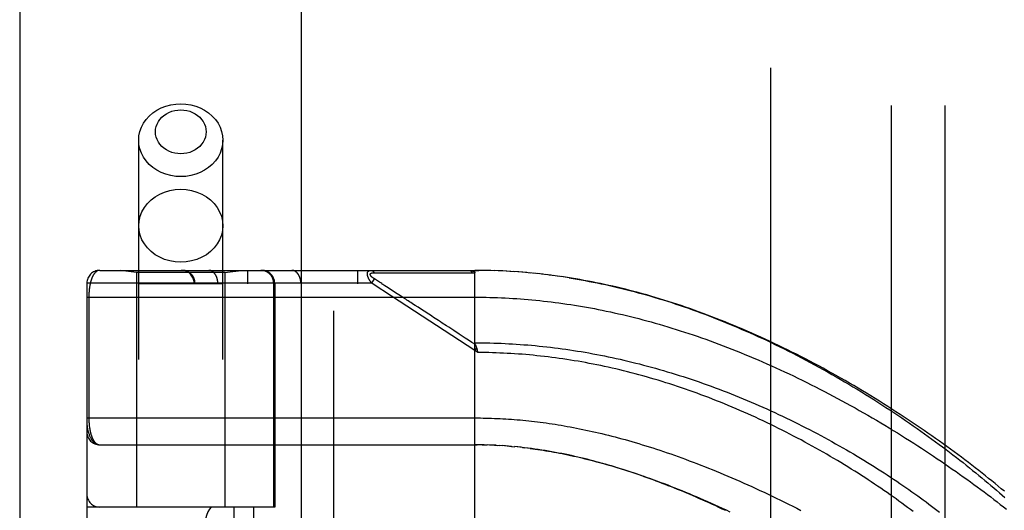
# Model space of a CAD drawing. Header units: inches. Extents: x 0 to 243, y 0 to 157.
# Tile 138 of 256: x 44.44 to 46.73, y 88.24 to 89.38. Entities that reach past the tile are written whole.
import ezdxf

# ---------------------------------------------------------------- set-up
doc = ezdxf.new("R2010")
doc.units = ezdxf.units.IN
doc.header["$LTSCALE"] = 13.357143
doc.header["$MEASUREMENT"] = 0
doc.linetypes.add('HIDDEN', pattern=[0.2, 0.1, -0.1])
doc.layers.get('0').update_dxf_attribs({"linetype": 'CONTINUOUS'})
for name, color, linetype in [('DEFAULT_2', 8, 'HIDDEN'), ('LEFTHAND_DOOR_ASSEMBLY', 7, 'CONTINUOUS'), ('SUBPANEL', 7, 'CONTINUOUS')]:
    doc.layers.add(name, color=color, linetype=linetype)

msp = doc.modelspace()

# ---------------------------------------------------------------- linework, layer by layer
at = {"color": 3, "linetype": 'Continuous'}
msp.add_line((44.4385, 117.7051), (44.4385, 41.1754), dxfattribs=at)
at = {"layer": 'DEFAULT_2', "color": 8, "linetype": 'HIDDEN'}
msp.add_line((46.1885, 42.5194), (46.1885, 111.6234), dxfattribs=at)
at = {"layer": 'LEFTHAND_DOOR_ASSEMBLY', "color": 3, "linetype": 'Continuous'}
msp.add_line((45.0942, 112.7464), (45.0942, 41.3964), dxfattribs=at)
at = {"layer": 'LEFTHAND_DOOR_ASSEMBLY', "color": 8, "linetype": 'HIDDEN'}
for p, q in [((45.1692, 112.7464), (45.1692, 41.3964)), ((44.7157, 85.9184), (44.7157, 89.1008)), ((44.9117, 85.9184), (44.9117, 89.1008)), ((44.625, 88.7977), (45.4987, 88.7977)), ((44.7107, 88.7924), (44.6732, 88.7977)), ((44.9167, 88.7924), (44.9542, 88.7977)), ((44.97, 86.0952), (44.97, 88.7977)), ((45.2265, 86.0952), (45.2265, 88.7977)), ((45.4987, 88.133), (45.4987, 88.7977)), ((45.508, 88.7977), (45.4987, 88.7977)), ((45.4987, 88.7977), (45.5078, 88.7977)), ((45.5173, 88.7976), (45.5078, 88.7977)), ((45.5266, 88.7974), (45.5169, 88.7976)), ((45.536, 88.7972), (45.526, 88.7974)), ((45.5453, 88.7969), (45.5351, 88.7972)), ((45.5546, 88.7966), (45.5442, 88.797)), ((45.564, 88.7962), (45.5533, 88.7966)), ((45.5733, 88.7957), (45.5624, 88.7962)), ((45.5827, 88.7952), (45.5715, 88.7958)), ((44.7107, 88.7924), (44.7107, 88.2464)), ((44.9167, 88.7924), (44.7107, 88.7924)), ((44.9167, 88.7924), (44.9167, 88.2464)), ((45.2585, 88.7677), (45.265, 88.7777)), ((45.2638, 88.7922), (45.2686, 88.7922)), ((45.2723, 88.773), (45.265, 88.7777)), ((45.2686, 88.7922), (45.2744, 88.7922)), ((45.2747, 88.7714), (45.2723, 88.773)), ((45.2744, 88.7922), (45.3064, 88.7921)), ((45.3064, 88.7921), (45.3116, 88.7921)), ((45.3116, 88.7921), (45.3452, 88.7921)), ((45.3452, 88.7921), (45.3504, 88.7921)), ((45.3504, 88.7921), (45.3558, 88.7921)), ((45.592, 88.7946), (45.5806, 88.7953)), ((45.6014, 88.7939), (45.5897, 88.7947)), ((45.6108, 88.7932), (45.5988, 88.7941)), ((45.6202, 88.7924), (45.608, 88.7934)), ((45.6296, 88.7915), (45.6171, 88.7926)), ((45.639, 88.7906), (45.6263, 88.7918)), ((45.6484, 88.7896), (45.6354, 88.7909)), ((45.6578, 88.7886), (45.6446, 88.79)), ((45.6672, 88.7874), (45.6538, 88.789)), ((45.6767, 88.7863), (45.663, 88.7879)), ((45.6862, 88.785), (45.6722, 88.7868)), ((45.6957, 88.7837), (45.6815, 88.7856)), ((45.7052, 88.7823), (45.6907, 88.7844)), ((45.7147, 88.7809), (45.7, 88.7831)), ((44.595, 88.7677), (44.595, 86.1252)), ((45.2585, 88.7677), (44.595, 88.7677)), ((44.9117, 88.7664), (44.7157, 88.7664)), ((44.8449, 86.1252), (44.8449, 88.7677)), ((44.8469, 86.1252), (44.8469, 88.7677)), ((44.9, 86.1252), (44.9, 88.7677)), ((45.0302, 88.2464), (45.0302, 88.7677)), ((45.0325, 88.7677), (45.0325, 88.2464)), ((45.0935, 86.1252), (45.0935, 88.7677)), ((45.2616, 88.7656), (45.2585, 88.7677)), ((45.3046, 88.7375), (45.2616, 88.7656)), ((45.2771, 88.7699), (45.2747, 88.7714)), ((45.2795, 88.7683), (45.2771, 88.7699)), ((45.2893, 88.7619), (45.2847, 88.765)), ((45.2929, 88.7596), (45.2893, 88.7619)), ((45.3181, 88.7432), (45.2929, 88.7596)), ((44.595, 88.7352), (45.4987, 88.7352)), ((44.5996, 88.7352), (44.5996, 88.4531)), ((45.4987, 88.611), (45.3046, 88.7375)), ((45.3219, 88.7407), (45.3181, 88.7432)), ((45.5029, 88.6173), (45.4987, 88.611)), ((45.504, 88.6132), (45.5043, 88.612)), ((45.5043, 88.612), (45.5046, 88.6108)), ((45.5056, 88.6064), (45.4987, 88.611)), ((45.5046, 88.6108), (45.5049, 88.6095)), ((44.625, 88.3914), (45.5045, 88.3914)), ((45.5058, 88.3914), (45.4987, 88.3914)), ((45.513, 88.3913), (45.5045, 88.3914)), ((45.5202, 88.3912), (45.5102, 88.3914)), ((45.516, 88.3913), (45.5218, 88.3912)), ((45.5202, 88.3912), (45.5275, 88.391)), ((45.5346, 88.3908), (45.5274, 88.391)), ((45.5418, 88.3905), (45.5333, 88.3908)), ((45.5489, 88.3902), (45.5391, 88.3906)), ((45.5449, 88.3904), (45.5507, 88.3901)), ((45.5489, 88.3902), (45.5565, 88.3897)), ((45.563, 88.3893), (45.5559, 88.3898)), ((45.57, 88.3889), (45.5623, 88.3894)), ((45.577, 88.3883), (45.5681, 88.389)), ((45.5842, 88.3877), (45.574, 88.3886)), ((45.5799, 88.3881), (45.5857, 88.3876)), ((45.5842, 88.3877), (45.5917, 88.387)), ((45.599, 88.3863), (45.5915, 88.3871)), ((45.6067, 88.3855), (45.5976, 88.3865)), ((45.6095, 88.3852), (45.6155, 88.3845)), ((45.0325, 88.2464), (44.595, 88.2464)), ((44.625, 86.6464), (44.625, 88.2464)), ((44.9375, 88.2464), (44.9375, 86.6464)), ((44.9834, 88.2464), (44.9834, 86.6464))]:
    msp.add_line(p, q, dxfattribs=at)
for points in [[(44.7157, 89.1008), (44.7164, 89.111), (44.7186, 89.1211), (44.7221, 89.1309), (44.727, 89.1403), (44.7331, 89.149), (44.7404, 89.1571), (44.7487, 89.1643), (44.7581, 89.1707), (44.7682, 89.176), (44.779, 89.1802), (44.7903, 89.1832), (44.8019, 89.1851), (44.8137, 89.1857)], [(44.8137, 89.1857), (44.8255, 89.1851), (44.8372, 89.1832), (44.8485, 89.1802), (44.8593, 89.176), (44.8694, 89.1707), (44.8787, 89.1643), (44.8871, 89.1571), (44.8944, 89.149), (44.9005, 89.1403), (44.9054, 89.1309), (44.9089, 89.1211), (44.911, 89.111), (44.9117, 89.1008)], [(44.8137, 89.0692), (44.8066, 89.0696), (44.7996, 89.0707), (44.7928, 89.0725), (44.7863, 89.0751), (44.7802, 89.0783), (44.7746, 89.0821), (44.7696, 89.0864), (44.7652, 89.0913), (44.7615, 89.0966), (44.7586, 89.1022), (44.7564, 89.1081), (44.7552, 89.1142), (44.7547, 89.1203), (44.7552, 89.1265), (44.7564, 89.1325), (44.7586, 89.1384), (44.7615, 89.1441), (44.7652, 89.1493), (44.7696, 89.1542), (44.7746, 89.1586), (44.7802, 89.1624), (44.7863, 89.1656), (44.7928, 89.1681), (44.7996, 89.1699), (44.8066, 89.171), (44.8137, 89.1714)], [(44.8137, 89.1714), (44.8209, 89.171), (44.8278, 89.1699), (44.8346, 89.1681), (44.8411, 89.1656), (44.8472, 89.1624), (44.8528, 89.1586), (44.8579, 89.1542), (44.8623, 89.1493), (44.866, 89.1441), (44.8689, 89.1384), (44.871, 89.1325), (44.8723, 89.1265), (44.8727, 89.1203), (44.8723, 89.1141), (44.871, 89.1081), (44.8689, 89.1022), (44.866, 89.0966), (44.8623, 89.0913), (44.8579, 89.0864), (44.8528, 89.0821), (44.8472, 89.0783), (44.8411, 89.0751), (44.8346, 89.0725), (44.8278, 89.0707), (44.8209, 89.0696), (44.8137, 89.0692)], [(44.8137, 89.0159), (44.8019, 89.0166), (44.7903, 89.0184), (44.779, 89.0215), (44.7682, 89.0257), (44.7581, 89.031), (44.7487, 89.0373), (44.7404, 89.0445), (44.7331, 89.0526), (44.727, 89.0614), (44.7221, 89.0707), (44.7186, 89.0805), (44.7164, 89.0906), (44.7157, 89.1008)], [(44.9117, 89.1008), (44.911, 89.0906), (44.9089, 89.0805), (44.9054, 89.0707), (44.9005, 89.0614), (44.8944, 89.0526), (44.8871, 89.0445), (44.8787, 89.0373), (44.8694, 89.031), (44.8593, 89.0257), (44.8485, 89.0215), (44.8372, 89.0184), (44.8255, 89.0166), (44.8137, 89.0159)], [(44.7157, 88.9016), (44.7166, 88.9126), (44.7191, 88.9235), (44.7232, 88.934), (44.7289, 88.944), (44.736, 88.9532), (44.7444, 88.9616), (44.7541, 88.9689), (44.7647, 88.9751), (44.7762, 88.98), (44.7884, 88.9835), (44.8009, 88.9857), (44.8137, 88.9864)], [(44.8137, 88.9864), (44.8265, 88.9857), (44.8391, 88.9835), (44.8512, 88.98), (44.8627, 88.9751), (44.8734, 88.9689), (44.883, 88.9616), (44.8915, 88.9532), (44.8986, 88.944), (44.9043, 88.934), (44.9084, 88.9235), (44.9109, 88.9126), (44.9117, 88.9016)], [(44.8137, 88.8167), (44.8009, 88.8174), (44.7884, 88.8196), (44.7762, 88.8232), (44.7647, 88.8281), (44.7541, 88.8342), (44.7444, 88.8415), (44.736, 88.8499), (44.7289, 88.8591), (44.7232, 88.8691), (44.7191, 88.8796), (44.7166, 88.8905), (44.7157, 88.9016)], [(44.9117, 88.9016), (44.9109, 88.8905), (44.9084, 88.8796), (44.9043, 88.8691), (44.8986, 88.8591), (44.8915, 88.8499), (44.883, 88.8415), (44.8734, 88.8342), (44.8627, 88.8281), (44.8512, 88.8232), (44.8391, 88.8196), (44.8265, 88.8174), (44.8137, 88.8167)], [(44.625, 88.7977), (44.6244, 88.7977), (44.6238, 88.7976), (44.6232, 88.7976), (44.6226, 88.7975), (44.622, 88.7973), (44.6214, 88.7972), (44.6209, 88.797), (44.6203, 88.7968), (44.6198, 88.7965), (44.6192, 88.7963), (44.6187, 88.796), (44.6182, 88.7957), (44.6177, 88.7954), (44.6172, 88.795), (44.6167, 88.7946), (44.6162, 88.7943), (44.6157, 88.7938), (44.6152, 88.7934), (44.6148, 88.793), (44.6143, 88.7925), (44.6139, 88.792), (44.6134, 88.7915), (44.613, 88.791), (44.6126, 88.7904), (44.6121, 88.7899), (44.6117, 88.7893), (44.6113, 88.7887), (44.6109, 88.7881), (44.6106, 88.7875), (44.6102, 88.7869), (44.6098, 88.7862), (44.6094, 88.7856), (44.6091, 88.7849), (44.6087, 88.7843), (44.6084, 88.7836), (44.6081, 88.7829), (44.6077, 88.7822), (44.6074, 88.7814), (44.6071, 88.7807), (44.6068, 88.78), (44.6065, 88.7792), (44.6062, 88.7785), (44.606, 88.7777), (44.6057, 88.777), (44.6054, 88.7762), (44.6052, 88.7754), (44.6049, 88.7746), (44.6047, 88.7738), (44.6044, 88.773), (44.6042, 88.7722), (44.604, 88.7714), (44.6037, 88.7706), (44.6035, 88.7698), (44.6033, 88.7689), (44.6031, 88.7681), (44.6029, 88.7673), (44.6027, 88.7664), (44.6026, 88.7656), (44.6024, 88.7647), (44.6022, 88.7639), (44.602, 88.763), (44.6019, 88.7622), (44.6017, 88.7613), (44.6016, 88.7605), (44.6014, 88.7596), (44.6013, 88.7587), (44.6012, 88.7579), (44.6011, 88.757), (44.6009, 88.7561), (44.6008, 88.7553), (44.6007, 88.7544), (44.6006, 88.7535), (44.6005, 88.7527), (44.6004, 88.7518), (44.6003, 88.751), (44.6003, 88.7501), (44.6002, 88.7493), (44.6001, 88.7485), (44.6, 88.7476), (44.6, 88.7468), (44.5999, 88.746), (44.5999, 88.7451), (44.5998, 88.7443), (44.5998, 88.7435), (44.5997, 88.7426), (44.5997, 88.7418), (44.5997, 88.741), (44.5997, 88.7402), (44.5996, 88.7393), (44.5996, 88.7385), (44.5996, 88.7377), (44.5996, 88.7369), (44.5996, 88.736), (44.5996, 88.7352)], [(44.8469, 88.7677), (44.8469, 88.7684), (44.8469, 88.769), (44.8468, 88.7697), (44.8468, 88.7703), (44.8467, 88.771), (44.8467, 88.7716), (44.8466, 88.7723), (44.8465, 88.7729), (44.8463, 88.7736), (44.8462, 88.7742), (44.8461, 88.7748), (44.8459, 88.7755), (44.8457, 88.7761), (44.8455, 88.7767), (44.8453, 88.7773), (44.8451, 88.778), (44.8449, 88.7786), (44.8447, 88.7792), (44.8444, 88.7798), (44.8441, 88.7804), (44.8439, 88.781), (44.8436, 88.7816), (44.8433, 88.7821), (44.8429, 88.7827), (44.8426, 88.7833), (44.8423, 88.7838), (44.8419, 88.7844), (44.8415, 88.7849), (44.8412, 88.7854), (44.8408, 88.786), (44.8404, 88.7865), (44.84, 88.787), (44.8395, 88.7875), (44.8391, 88.788), (44.8387, 88.7884), (44.8382, 88.7889), (44.8378, 88.7894), (44.8373, 88.7898), (44.8368, 88.7903), (44.8363, 88.7907), (44.8358, 88.7911), (44.8353, 88.7915), (44.8348, 88.7919), (44.8343, 88.7923), (44.8337, 88.7926), (44.8332, 88.793), (44.8326, 88.7933), (44.8321, 88.7937), (44.8315, 88.794), (44.8309, 88.7943), (44.8304, 88.7946), (44.8298, 88.7949), (44.8292, 88.7952), (44.8286, 88.7954), (44.828, 88.7957), (44.8274, 88.7959), (44.8268, 88.7961), (44.8262, 88.7963), (44.8255, 88.7965), (44.8249, 88.7967), (44.8243, 88.7968), (44.8237, 88.797), (44.823, 88.7971), (44.8224, 88.7972), (44.8217, 88.7974), (44.8211, 88.7974), (44.8205, 88.7975), (44.8198, 88.7976), (44.8192, 88.7976), (44.8185, 88.7977), (44.8179, 88.7977), (44.8172, 88.7977)], [(44.9, 88.7677), (44.9, 88.7684), (44.9, 88.769), (44.8999, 88.7697), (44.8999, 88.7703), (44.8999, 88.771), (44.8998, 88.7716), (44.8997, 88.7723), (44.8997, 88.7729), (44.8996, 88.7736), (44.8995, 88.7742), (44.8994, 88.7748), (44.8993, 88.7755), (44.8991, 88.7761), (44.899, 88.7767), (44.8989, 88.7773), (44.8987, 88.778), (44.8985, 88.7786), (44.8984, 88.7792), (44.8982, 88.7798), (44.898, 88.7804), (44.8978, 88.781), (44.8976, 88.7816), (44.8974, 88.7821), (44.8971, 88.7827), (44.8969, 88.7833), (44.8967, 88.7838), (44.8964, 88.7844), (44.8961, 88.7849), (44.8959, 88.7854), (44.8956, 88.786), (44.8953, 88.7865), (44.895, 88.787), (44.8947, 88.7875), (44.8944, 88.788), (44.8941, 88.7884), (44.8938, 88.7889), (44.8934, 88.7894), (44.8931, 88.7898), (44.8928, 88.7903), (44.8924, 88.7907), (44.892, 88.7911), (44.8917, 88.7915), (44.8913, 88.7919), (44.8909, 88.7923), (44.8906, 88.7926), (44.8902, 88.793), (44.8898, 88.7933), (44.8894, 88.7937), (44.889, 88.794), (44.8886, 88.7943), (44.8881, 88.7946), (44.8877, 88.7949), (44.8873, 88.7952), (44.8869, 88.7954), (44.8865, 88.7957), (44.886, 88.7959), (44.8856, 88.7961), (44.8851, 88.7963), (44.8847, 88.7965), (44.8843, 88.7967), (44.8838, 88.7968), (44.8834, 88.797), (44.8829, 88.7971), (44.8824, 88.7972), (44.882, 88.7974), (44.8815, 88.7974), (44.8811, 88.7975), (44.8806, 88.7976), (44.8802, 88.7976), (44.8797, 88.7977), (44.8792, 88.7977), (44.8788, 88.7977)], [(45.0302, 88.7677), (45.0301, 88.7684), (45.0301, 88.769), (45.0301, 88.7697), (45.03, 88.7703), (45.03, 88.771), (45.0299, 88.7716), (45.0298, 88.7723), (45.0297, 88.7729), (45.0296, 88.7736), (45.0294, 88.7742), (45.0293, 88.7748), (45.0291, 88.7755), (45.029, 88.7761), (45.0288, 88.7767), (45.0286, 88.7773), (45.0284, 88.778), (45.0281, 88.7786), (45.0279, 88.7792), (45.0276, 88.7798), (45.0274, 88.7804), (45.0271, 88.781), (45.0268, 88.7816), (45.0265, 88.7821), (45.0262, 88.7827), (45.0258, 88.7833), (45.0255, 88.7838), (45.0251, 88.7844), (45.0248, 88.7849), (45.0244, 88.7854), (45.024, 88.786), (45.0236, 88.7865), (45.0232, 88.787), (45.0228, 88.7875), (45.0224, 88.788), (45.0219, 88.7884), (45.0215, 88.7889), (45.021, 88.7894), (45.0205, 88.7898), (45.02, 88.7903), (45.0195, 88.7907), (45.019, 88.7911), (45.0185, 88.7915), (45.018, 88.7919), (45.0175, 88.7923), (45.017, 88.7926), (45.0164, 88.793), (45.0159, 88.7933), (45.0153, 88.7937), (45.0147, 88.794), (45.0142, 88.7943), (45.0136, 88.7946), (45.013, 88.7949), (45.0124, 88.7952), (45.0118, 88.7954), (45.0112, 88.7957), (45.0106, 88.7959), (45.01, 88.7961), (45.0094, 88.7963), (45.0088, 88.7965), (45.0082, 88.7967), (45.0075, 88.7968), (45.0069, 88.797), (45.0063, 88.7971), (45.0056, 88.7972), (45.005, 88.7974), (45.0043, 88.7974), (45.0037, 88.7975), (45.0031, 88.7976), (45.0024, 88.7976), (45.0018, 88.7977), (45.0011, 88.7977), (45.0005, 88.7977)], [(45.0935, 88.7677), (45.0935, 88.7684), (45.0935, 88.769), (45.0935, 88.7697), (45.0934, 88.7703), (45.0934, 88.771), (45.0933, 88.7716), (45.0933, 88.7723), (45.0932, 88.7729), (45.0931, 88.7736), (45.093, 88.7742), (45.0929, 88.7748), (45.0928, 88.7755), (45.0927, 88.7761), (45.0925, 88.7767), (45.0924, 88.7773), (45.0922, 88.778), (45.0921, 88.7786), (45.0919, 88.7792), (45.0917, 88.7798), (45.0915, 88.7804), (45.0913, 88.781), (45.0911, 88.7816), (45.0909, 88.7821), (45.0907, 88.7827), (45.0904, 88.7833), (45.0902, 88.7838), (45.0899, 88.7844), (45.0897, 88.7849), (45.0894, 88.7854), (45.0891, 88.786), (45.0888, 88.7865), (45.0886, 88.787), (45.0883, 88.7875), (45.0879, 88.788), (45.0876, 88.7884), (45.0873, 88.7889), (45.087, 88.7894), (45.0866, 88.7898), (45.0863, 88.7903), (45.0859, 88.7907), (45.0856, 88.7911), (45.0852, 88.7915), (45.0848, 88.7919), (45.0845, 88.7923), (45.0841, 88.7926), (45.0837, 88.793), (45.0833, 88.7933), (45.0829, 88.7937), (45.0825, 88.794), (45.0821, 88.7943), (45.0817, 88.7946), (45.0813, 88.7949), (45.0808, 88.7952), (45.0804, 88.7954), (45.08, 88.7957), (45.0796, 88.7959), (45.0791, 88.7961), (45.0787, 88.7963), (45.0782, 88.7965), (45.0778, 88.7967), (45.0773, 88.7968), (45.0769, 88.797), (45.0764, 88.7971), (45.076, 88.7972), (45.0755, 88.7974), (45.0751, 88.7974), (45.0746, 88.7975), (45.0742, 88.7976), (45.0737, 88.7976), (45.0732, 88.7977), (45.0728, 88.7977), (45.0723, 88.7977)], [(45.2585, 88.7677), (45.258, 88.7683), (45.2575, 88.769), (45.257, 88.7696), (45.2566, 88.7702), (45.2562, 88.7708), (45.2558, 88.7714), (45.2554, 88.7719), (45.2551, 88.7725), (45.2547, 88.773), (45.2544, 88.7736), (45.2541, 88.7741), (45.2538, 88.7746), (45.2535, 88.7751), (45.2532, 88.7756), (45.2529, 88.776), (45.2527, 88.7765), (45.2524, 88.7769), (45.2522, 88.7774), (45.2519, 88.7778), (45.2517, 88.7782), (45.2515, 88.7787), (45.2513, 88.7791), (45.2511, 88.7795), (45.251, 88.7799), (45.2508, 88.7803), (45.2506, 88.7807), (45.2505, 88.7811), (45.2503, 88.7814), (45.2502, 88.7818), (45.25, 88.7822), (45.2499, 88.7825), (45.2498, 88.7829), (45.2496, 88.7832), (45.2495, 88.7836), (45.2494, 88.7839), (45.2493, 88.7842), (45.2492, 88.7846), (45.2491, 88.7849), (45.2491, 88.7852), (45.249, 88.7855), (45.2489, 88.7859), (45.2488, 88.7862), (45.2488, 88.7865), (45.2487, 88.7868), (45.2487, 88.7871), (45.2486, 88.7874), (45.2486, 88.7877), (45.2486, 88.7879), (45.2485, 88.7882), (45.2485, 88.7885), (45.2485, 88.7888), (45.2485, 88.789), (45.2485, 88.7893), (45.2485, 88.7896), (45.2485, 88.7898), (45.2485, 88.7901), (45.2485, 88.7903), (45.2485, 88.7906), (45.2486, 88.7908), (45.2486, 88.7911), (45.2486, 88.7913), (45.2487, 88.7916), (45.2487, 88.7918), (45.2488, 88.792), (45.2488, 88.7922), (45.2489, 88.7925), (45.249, 88.7927), (45.249, 88.7929), (45.2491, 88.7931), (45.2492, 88.7933), (45.2493, 88.7935), (45.2494, 88.7937), (45.2495, 88.7939), (45.2496, 88.7941), (45.2497, 88.7943), (45.2499, 88.7945), (45.25, 88.7947), (45.2501, 88.7948), (45.2503, 88.795), (45.2504, 88.7952), (45.2506, 88.7953), (45.2507, 88.7955), (45.2509, 88.7957), (45.2511, 88.7958), (45.2513, 88.796), (45.2515, 88.7961), (45.2517, 88.7963), (45.2519, 88.7964), (45.2521, 88.7965), (45.2524, 88.7967), (45.2526, 88.7968), (45.2529, 88.7969), (45.2532, 88.797), (45.2535, 88.7971), (45.2538, 88.7972), (45.2541, 88.7973), (45.2544, 88.7974), (45.2548, 88.7975), (45.2551, 88.7975), (45.2555, 88.7976), (45.2559, 88.7976), (45.2564, 88.7977), (45.2568, 88.7977), (45.2573, 88.7977)], [(45.2573, 88.7977), (45.2575, 88.7977), (45.2577, 88.7977), (45.2579, 88.7977), (45.2581, 88.7976), (45.2584, 88.7976), (45.2586, 88.7975), (45.2588, 88.7975), (45.259, 88.7974), (45.2592, 88.7973), (45.2594, 88.7972), (45.2597, 88.7971), (45.2599, 88.797), (45.2601, 88.7969), (45.2603, 88.7967), (45.2605, 88.7966), (45.2607, 88.7964), (45.2609, 88.7963), (45.2611, 88.7961), (45.2613, 88.7959), (45.2615, 88.7957), (45.2617, 88.7955), (45.2619, 88.7953), (45.2621, 88.7951), (45.2622, 88.7949), (45.2624, 88.7947), (45.2626, 88.7944), (45.2628, 88.7942), (45.2629, 88.7939), (45.2631, 88.7937), (45.2632, 88.7934), (45.2634, 88.7931), (45.2636, 88.7928), (45.2637, 88.7925), (45.2638, 88.7922)], [(45.486, 88.7977), (45.4866, 88.7977), (45.4871, 88.7977), (45.4877, 88.7977), (45.4882, 88.7976), (45.4887, 88.7976), (45.4893, 88.7975), (45.4897, 88.7975), (45.4902, 88.7974), (45.4906, 88.7974), (45.4911, 88.7973), (45.4915, 88.7972), (45.4919, 88.7972), (45.4923, 88.7971), (45.4926, 88.797), (45.493, 88.7969), (45.4933, 88.7968), (45.4936, 88.7967), (45.4939, 88.7966), (45.4942, 88.7965), (45.4945, 88.7964), (45.4948, 88.7963), (45.495, 88.7962), (45.4952, 88.7961), (45.4955, 88.796), (45.4957, 88.7959), (45.4959, 88.7958), (45.4961, 88.7957), (45.4963, 88.7956), (45.4965, 88.7955), (45.4966, 88.7953), (45.4968, 88.7952), (45.497, 88.7951), (45.4971, 88.795), (45.4973, 88.7949), (45.4974, 88.7948), (45.4975, 88.7946), (45.4976, 88.7945), (45.4977, 88.7944), (45.4978, 88.7943), (45.4979, 88.7941), (45.498, 88.794), (45.4981, 88.7939), (45.4982, 88.7938), (45.4983, 88.7936), (45.4984, 88.7935), (45.4984, 88.7934), (45.4985, 88.7932), (45.4985, 88.7931), (45.4986, 88.7929), (45.4986, 88.7928), (45.4986, 88.7926), (45.4987, 88.7925), (45.4987, 88.7923), (45.4987, 88.7922), (45.4987, 88.792), (45.4987, 88.7919)], [(45.486, 88.7977), (45.4862, 88.7977), (45.4864, 88.7977), (45.4866, 88.7977), (45.4869, 88.7976), (45.4871, 88.7976), (45.4873, 88.7975), (45.4875, 88.7974), (45.4877, 88.7974), (45.488, 88.7973), (45.4882, 88.7972), (45.4884, 88.7971), (45.4886, 88.797), (45.4888, 88.7968), (45.489, 88.7967), (45.4892, 88.7965), (45.4894, 88.7964), (45.4896, 88.7962), (45.4898, 88.796), (45.49, 88.7959), (45.4902, 88.7957), (45.4904, 88.7955), (45.4906, 88.7952), (45.4908, 88.795), (45.491, 88.7948), (45.4912, 88.7945), (45.4913, 88.7943), (45.4915, 88.794), (45.4917, 88.7938), (45.4919, 88.7935), (45.492, 88.7932), (45.4922, 88.7929), (45.4923, 88.7927), (45.4925, 88.7924), (45.4926, 88.792)], [(45.265, 88.7777), (45.2645, 88.7781), (45.2641, 88.7784), (45.2636, 88.7787), (45.2632, 88.779), (45.2628, 88.7793), (45.2624, 88.7796), (45.262, 88.7798), (45.2616, 88.7801), (45.2613, 88.7804), (45.2609, 88.7806), (45.2606, 88.7809), (45.2603, 88.7811), (45.26, 88.7814), (45.2597, 88.7816), (45.2595, 88.7818), (45.2592, 88.7821), (45.259, 88.7823), (45.2587, 88.7825), (45.2585, 88.7827), (45.2583, 88.7829), (45.2581, 88.7831), (45.2579, 88.7833), (45.2577, 88.7835), (45.2575, 88.7837), (45.2573, 88.7839), (45.2572, 88.7841), (45.257, 88.7843), (45.2568, 88.7845), (45.2567, 88.7847), (45.2566, 88.7848), (45.2564, 88.785), (45.2563, 88.7852), (45.2562, 88.7854), (45.2561, 88.7855), (45.256, 88.7857), (45.2559, 88.7859), (45.2558, 88.786), (45.2557, 88.7862), (45.2556, 88.7863), (45.2555, 88.7865), (45.2554, 88.7866), (45.2554, 88.7868), (45.2553, 88.7869), (45.2553, 88.7871), (45.2552, 88.7872), (45.2552, 88.7874), (45.2551, 88.7875), (45.2551, 88.7876), (45.2551, 88.7878), (45.2551, 88.7879), (45.255, 88.788), (45.255, 88.7882), (45.255, 88.7883), (45.255, 88.7884), (45.255, 88.7885), (45.255, 88.7887), (45.2551, 88.7888), (45.2551, 88.7889), (45.2551, 88.789), (45.2551, 88.7891), (45.2552, 88.7893), (45.2552, 88.7894), (45.2553, 88.7895), (45.2553, 88.7896), (45.2554, 88.7897), (45.2554, 88.7898), (45.2555, 88.7899), (45.2556, 88.79), (45.2557, 88.7901), (45.2558, 88.7902), (45.2559, 88.7903), (45.256, 88.7904), (45.2561, 88.7905), (45.2562, 88.7906), (45.2563, 88.7907), (45.2564, 88.7907), (45.2565, 88.7908), (45.2567, 88.7909), (45.2568, 88.791), (45.257, 88.7911), (45.2571, 88.7912), (45.2573, 88.7912), (45.2575, 88.7913), (45.2577, 88.7914), (45.2578, 88.7915), (45.258, 88.7915), (45.2583, 88.7916), (45.2585, 88.7917), (45.2587, 88.7917), (45.2589, 88.7918), (45.2592, 88.7918), (45.2595, 88.7919), (45.2597, 88.7919), (45.26, 88.792), (45.2603, 88.792), (45.2607, 88.7921), (45.261, 88.7921), (45.2613, 88.7921), (45.2617, 88.7922), (45.2621, 88.7922), (45.2625, 88.7922), (45.2629, 88.7922), (45.2634, 88.7922), (45.2638, 88.7922)], [(45.3558, 88.7921), (45.3587, 88.7921), (45.3617, 88.7921), (45.3648, 88.7921), (45.3682, 88.7921), (45.3717, 88.7921), (45.3791, 88.7921)], [(45.3791, 88.7921), (45.383, 88.7921), (45.3869, 88.7921), (45.3907, 88.7921), (45.3945, 88.7921), (45.3983, 88.7921), (45.4021, 88.7921), (45.4059, 88.7921), (45.4097, 88.7921), (45.4136, 88.7921), (45.4177, 88.7921), (45.4219, 88.7921), (45.4502, 88.7921)], [(45.4502, 88.7921), (45.4554, 88.7921), (45.461, 88.7921), (45.4668, 88.7921), (45.4728, 88.7921), (45.4791, 88.7921), (45.4857, 88.792), (45.4926, 88.792)], [(45.4926, 88.792), (45.4936, 88.792), (45.4946, 88.792), (45.4956, 88.792), (45.4967, 88.792), (45.4977, 88.7919), (45.4987, 88.7919)], [(46.7325, 88.2832), (46.7253, 88.2891), (46.7181, 88.2951), (46.7107, 88.3011), (46.7033, 88.3071), (46.6958, 88.3132), (46.6882, 88.3192), (46.6805, 88.3253), (46.6727, 88.3314), (46.6648, 88.3376), (46.6568, 88.3437), (46.6487, 88.3499), (46.6406, 88.3561), (46.6324, 88.3623), (46.624, 88.3685), (46.6156, 88.3747), (46.6071, 88.381), (46.5985, 88.3872), (46.5899, 88.3935), (46.5811, 88.3997), (46.5723, 88.406), (46.5634, 88.4123), (46.5544, 88.4185), (46.5454, 88.4248), (46.5362, 88.4311), (46.527, 88.4373), (46.5178, 88.4436), (46.5084, 88.4498), (46.499, 88.4561), (46.4895, 88.4623), (46.48, 88.4685), (46.4704, 88.4747), (46.4607, 88.4808), (46.451, 88.487), (46.4412, 88.4931), (46.4314, 88.4992), (46.4215, 88.5052), (46.4116, 88.5113), (46.4016, 88.5173), (46.3916, 88.5232), (46.3816, 88.5292), (46.3715, 88.5351), (46.3613, 88.5409), (46.3512, 88.5467), (46.341, 88.5525), (46.3307, 88.5582), (46.3205, 88.5639), (46.3102, 88.5695), (46.2999, 88.5751), (46.2896, 88.5806), (46.2792, 88.5861), (46.2689, 88.5915), (46.2585, 88.5968), (46.2481, 88.6021), (46.2377, 88.6073), (46.2273, 88.6125), (46.2169, 88.6176), (46.2065, 88.6226), (46.196, 88.6276), (46.1856, 88.6325), (46.1752, 88.6373), (46.1648, 88.6421), (46.1544, 88.6468), (46.144, 88.6514), (46.1336, 88.656), (46.1232, 88.6605), (46.1128, 88.6649), (46.1025, 88.6692), (46.0921, 88.6735), (46.0818, 88.6777), (46.0715, 88.6818), (46.0612, 88.6859), (46.0509, 88.6898), (46.0406, 88.6937), (46.0304, 88.6975), (46.0202, 88.7013), (46.01, 88.705), (45.9998, 88.7085), (45.9897, 88.7121), (45.9795, 88.7155), (45.9694, 88.7189), (45.9593, 88.7222), (45.9493, 88.7254), (45.9392, 88.7285), (45.9292, 88.7316), (45.9192, 88.7346), (45.9092, 88.7375), (45.8993, 88.7404), (45.8894, 88.7431), (45.8795, 88.7458), (45.8696, 88.7485), (45.8598, 88.751), (45.8499, 88.7535), (45.8401, 88.7559), (45.8304, 88.7582), (45.8206, 88.7605), (45.8109, 88.7627), (45.8012, 88.7648), (45.7915, 88.7669), (45.7818, 88.7689), (45.7722, 88.7708), (45.7625, 88.7727), (45.7529, 88.7744), (45.7433, 88.7762), (45.7338, 88.7778), (45.7242, 88.7794), (45.7092, 88.7817)], [(45.7185, 88.7803), (45.7278, 88.7788), (45.7372, 88.7772), (45.7465, 88.7756), (45.7559, 88.7739), (45.7652, 88.7721), (45.7746, 88.7703), (45.7841, 88.7684), (45.7935, 88.7664), (45.803, 88.7644), (45.8124, 88.7623), (45.822, 88.7601), (45.8315, 88.7579), (45.841, 88.7556), (45.8506, 88.7532), (45.8602, 88.7508), (45.8698, 88.7483), (45.8795, 88.7457), (45.8891, 88.743), (45.8988, 88.7403), (45.9085, 88.7375), (45.9183, 88.7346), (45.9281, 88.7317), (45.9378, 88.7287), (45.9476, 88.7256), (45.9574, 88.7225), (45.9672, 88.7193), (45.9769, 88.716), (45.9866, 88.7127), (45.9963, 88.7093), (46.0059, 88.7059), (46.0156, 88.7025), (46.0252, 88.6989), (46.0348, 88.6953), (46.0444, 88.6917), (46.054, 88.688), (46.0636, 88.6842), (46.0732, 88.6804), (46.0828, 88.6765), (46.0924, 88.6726), (46.102, 88.6686), (46.1116, 88.6645), (46.1212, 88.6603), (46.1308, 88.6561), (46.1405, 88.6519), (46.1502, 88.6475), (46.1599, 88.6431), (46.1697, 88.6386), (46.1795, 88.634), (46.1894, 88.6293), (46.1993, 88.6245), (46.2093, 88.6196), (46.2194, 88.6147), (46.2294, 88.6096), (46.2396, 88.6045), (46.2497, 88.5993), (46.2598, 88.594), (46.2699, 88.5887), (46.2801, 88.5833), (46.2902, 88.5778), (46.3003, 88.5723), (46.3103, 88.5668), (46.3203, 88.5612), (46.3303, 88.5555), (46.3403, 88.5498), (46.3502, 88.5441), (46.3601, 88.5383), (46.37, 88.5325), (46.3798, 88.5266), (46.3895, 88.5207), (46.3993, 88.5148), (46.4089, 88.5088), (46.4186, 88.5028), (46.4281, 88.4968), (46.4376, 88.4908), (46.4471, 88.4847), (46.4565, 88.4786), (46.4658, 88.4725), (46.4751, 88.4664), (46.4843, 88.4602), (46.4934, 88.4541), (46.5024, 88.4479), (46.5114, 88.4417), (46.5203, 88.4356), (46.5292, 88.4294), (46.5379, 88.4232), (46.5466, 88.4171), (46.5552, 88.4109), (46.5637, 88.4047), (46.5721, 88.3986), (46.5804, 88.3924), (46.5886, 88.3863), (46.5968, 88.3802), (46.6049, 88.3741), (46.6128, 88.368), (46.6207, 88.3619), (46.6285, 88.3558), (46.6362, 88.3498), (46.6438, 88.3438), (46.6513, 88.3378), (46.6586, 88.3319), (46.666, 88.326), (46.6732, 88.3201), (46.6803, 88.3142), (46.6873, 88.3084), (46.6942, 88.3026), (46.701, 88.2968), (46.7077, 88.2911), (46.7143, 88.2854), (46.7208, 88.2797), (46.7272, 88.2741), (46.7335, 88.2685)], [(45.2847, 88.765), (45.2833, 88.7659), (45.282, 88.7667), (45.2795, 88.7683)], [(45.3595, 88.7162), (45.3561, 88.7184), (45.3528, 88.7205), (45.3496, 88.7226), (45.3465, 88.7247), (45.3434, 88.7267), (45.3405, 88.7286), (45.3377, 88.7304), (45.3351, 88.7321), (45.3326, 88.7337), (45.3303, 88.7352), (45.3281, 88.7367), (45.326, 88.7381), (45.3219, 88.7407)], [(45.4987, 88.7352), (45.5076, 88.7352), (45.5164, 88.7351), (45.5253, 88.735), (45.5341, 88.7348), (45.543, 88.7345), (45.5519, 88.7342), (45.5607, 88.7339), (45.5696, 88.7335), (45.5785, 88.733), (45.5874, 88.7325), (45.5963, 88.7319), (45.6052, 88.7313), (45.6141, 88.7306), (45.623, 88.7299), (45.632, 88.7291), (45.6409, 88.7282), (45.6499, 88.7273), (45.6589, 88.7263), (45.6679, 88.7253), (45.6769, 88.7242), (45.6859, 88.7231), (45.6949, 88.7219), (45.704, 88.7206), (45.7131, 88.7193), (45.7222, 88.718), (45.7313, 88.7165), (45.7405, 88.715), (45.7496, 88.7135), (45.7588, 88.7119), (45.768, 88.7102), (45.7773, 88.7085), (45.7865, 88.7067), (45.7958, 88.7048), (45.8051, 88.7029), (45.8145, 88.7009), (45.8238, 88.6989), (45.8332, 88.6968), (45.8426, 88.6946), (45.8521, 88.6924), (45.8615, 88.6901), (45.871, 88.6877), (45.8806, 88.6853), (45.8901, 88.6828), (45.8997, 88.6802), (45.9093, 88.6776), (45.919, 88.6749), (45.9286, 88.6721), (45.9383, 88.6693), (45.9481, 88.6664), (45.9578, 88.6634), (45.9676, 88.6603), (45.9774, 88.6572), (45.9873, 88.654), (45.9972, 88.6508), (46.0071, 88.6475), (46.017, 88.6441), (46.027, 88.6406), (46.037, 88.6371), (46.047, 88.6335), (46.057, 88.6298), (46.0671, 88.626), (46.0772, 88.6222), (46.0873, 88.6183), (46.0975, 88.6143), (46.1076, 88.6103), (46.1178, 88.6062), (46.128, 88.602), (46.1382, 88.5978), (46.1485, 88.5935), (46.1587, 88.5891), (46.169, 88.5847), (46.1793, 88.5801), (46.1896, 88.5756), (46.1999, 88.5709), (46.2102, 88.5662), (46.2205, 88.5614), (46.2308, 88.5566), (46.2411, 88.5517), (46.2514, 88.5467), (46.2617, 88.5417), (46.272, 88.5366), (46.2823, 88.5314), (46.2926, 88.5263), (46.3029, 88.521), (46.3132, 88.5157), (46.3234, 88.5103), (46.3337, 88.5049), (46.3439, 88.4995), (46.3541, 88.494), (46.3642, 88.4884), (46.3744, 88.4828), (46.3845, 88.4772), (46.3945, 88.4715), (46.4046, 88.4658), (46.4146, 88.4601), (46.4245, 88.4543), (46.4344, 88.4485), (46.4443, 88.4427), (46.4541, 88.4368), (46.4638, 88.4309), (46.4735, 88.425), (46.4832, 88.4191), (46.4928, 88.4131), (46.5023, 88.4071), (46.5118, 88.4012), (46.5212, 88.3952), (46.5305, 88.3892), (46.5398, 88.3832), (46.549, 88.3771), (46.5581, 88.3711), (46.5671, 88.3651), (46.5761, 88.3591), (46.585, 88.3531), (46.5938, 88.347), (46.6026, 88.341), (46.6112, 88.335), (46.6198, 88.329), (46.6283, 88.323), (46.6367, 88.3171), (46.645, 88.3111), (46.6532, 88.3052), (46.6613, 88.2992), (46.6693, 88.2933), (46.6773, 88.2874), (46.6851, 88.2816), (46.6929, 88.2757), (46.7006, 88.2699), (46.7081, 88.2641), (46.7156, 88.2584), (46.723, 88.2526), (46.7303, 88.2469), (46.7374, 88.2412)], [(45.37, 88.7094), (45.3665, 88.7117), (45.3595, 88.7162)], [(45.423, 88.6748), (45.4185, 88.6778), (45.4142, 88.6806), (45.4101, 88.6832), (45.4062, 88.6857), (45.4025, 88.6882), (45.3988, 88.6906), (45.3952, 88.693), (45.3916, 88.6953), (45.388, 88.6976), (45.3844, 88.7), (45.3808, 88.7023), (45.37, 88.7094)], [(45.4496, 88.6575), (45.4381, 88.665), (45.4328, 88.6684), (45.423, 88.6748)], [(45.4764, 88.64), (45.4624, 88.6492), (45.4496, 88.6575)], [(45.5, 88.6247), (45.4918, 88.63), (45.4839, 88.6351), (45.4764, 88.64)], [(45.4998, 88.6249), (45.4997, 88.6251), (45.4996, 88.6254), (45.4995, 88.6256), (45.4994, 88.6258), (45.4993, 88.626), (45.4993, 88.6262), (45.4992, 88.6265), (45.4991, 88.6267), (45.499, 88.6269), (45.499, 88.6271), (45.4989, 88.6273), (45.4989, 88.6276), (45.4988, 88.6278), (45.4988, 88.628), (45.4988, 88.6282), (45.4988, 88.6284), (45.4987, 88.6286), (45.4987, 88.6288), (45.4987, 88.629)], [(45.4987, 88.629), (45.5075, 88.629), (45.5163, 88.6289), (45.5251, 88.6288), (45.5339, 88.6286), (45.5427, 88.6284), (45.5515, 88.6281), (45.5603, 88.6278), (45.5691, 88.6274), (45.5779, 88.6269), (45.5867, 88.6264), (45.5955, 88.6259), (45.6043, 88.6253), (45.6132, 88.6246), (45.622, 88.6239), (45.6309, 88.6232), (45.6397, 88.6223), (45.6486, 88.6215), (45.6575, 88.6206), (45.6663, 88.6196), (45.6752, 88.6186), (45.6841, 88.6175), (45.693, 88.6163), (45.7019, 88.6151), (45.7109, 88.6139), (45.7198, 88.6126), (45.7288, 88.6112), (45.7377, 88.6098), (45.7467, 88.6084), (45.7557, 88.6068), (45.7647, 88.6053), (45.7737, 88.6036), (45.7827, 88.6019), (45.7917, 88.6002), (45.8008, 88.5984), (45.8098, 88.5965), (45.8189, 88.5946), (45.828, 88.5926), (45.8371, 88.5906), (45.8462, 88.5885), (45.8553, 88.5864), (45.8644, 88.5842), (45.8736, 88.5819), (45.8827, 88.5796), (45.8919, 88.5772), (45.9011, 88.5748), (45.9103, 88.5723), (45.9195, 88.5697), (45.9287, 88.5671), (45.938, 88.5644), (45.9472, 88.5617), (45.9565, 88.5589), (45.9657, 88.556), (45.975, 88.5531), (45.9843, 88.5502), (45.9935, 88.5471), (46.0028, 88.544), (46.0121, 88.5409), (46.0214, 88.5377), (46.0307, 88.5344), (46.0401, 88.5311), (46.0494, 88.5277), (46.0587, 88.5243), (46.068, 88.5208), (46.0773, 88.5173), (46.0866, 88.5137), (46.0959, 88.51), (46.1052, 88.5063), (46.1145, 88.5025), (46.1238, 88.4987), (46.1331, 88.4949), (46.1423, 88.4909), (46.1516, 88.487), (46.1608, 88.483), (46.17, 88.4789), (46.1792, 88.4748), (46.1883, 88.4706), (46.1975, 88.4664), (46.2066, 88.4622), (46.2157, 88.4579), (46.2248, 88.4535), (46.2338, 88.4492), (46.2428, 88.4447), (46.2518, 88.4403), (46.2607, 88.4358), (46.2696, 88.4313), (46.2785, 88.4267), (46.2873, 88.4221), (46.2961, 88.4175), (46.3048, 88.4129), (46.3135, 88.4082), (46.3221, 88.4035), (46.3307, 88.3988), (46.3393, 88.394), (46.3477, 88.3892), (46.3562, 88.3844), (46.3645, 88.3796), (46.3728, 88.3748), (46.3811, 88.37), (46.3892, 88.3651), (46.3973, 88.3602), (46.4054, 88.3554), (46.4133, 88.3505), (46.4213, 88.3456), (46.4291, 88.3407), (46.4368, 88.3358), (46.4445, 88.3309), (46.4521, 88.326), (46.4597, 88.3211), (46.4671, 88.3162), (46.4745, 88.3113), (46.4818, 88.3064), (46.489, 88.3016), (46.4961, 88.2967), (46.5032, 88.2918), (46.5101, 88.287), (46.517, 88.2822), (46.5238, 88.2774), (46.5305, 88.2726), (46.5371, 88.2678), (46.5436, 88.263), (46.5501, 88.2582), (46.5564, 88.2535), (46.5627, 88.2488), (46.5689, 88.2441), (46.575, 88.2395), (46.581, 88.2348)], [(45.4998, 88.6249), (45.5002, 88.6242), (45.5004, 88.6237), (45.5007, 88.6232), (45.5009, 88.6227), (45.5011, 88.6222), (45.5013, 88.6217), (45.5015, 88.6212), (45.5017, 88.6206), (45.5019, 88.6201), (45.5021, 88.6195), (45.5023, 88.619), (45.5025, 88.6184), (45.5027, 88.6179), (45.5029, 88.6173)], [(45.5029, 88.6173), (45.503, 88.6167), (45.5032, 88.6162), (45.5034, 88.6156), (45.5035, 88.615), (45.5037, 88.6144), (45.5038, 88.6138), (45.504, 88.6132)], [(45.5049, 88.6095), (45.5055, 88.607), (45.5056, 88.6064)], [(46.5201, 88.2357), (46.5136, 88.2406), (46.5071, 88.2455), (46.5005, 88.2504), (46.4938, 88.2553), (46.487, 88.2603), (46.4801, 88.2652), (46.4732, 88.2702), (46.4662, 88.2751), (46.4591, 88.2801), (46.4519, 88.2851), (46.4446, 88.2901), (46.4372, 88.2951), (46.4298, 88.3001), (46.4223, 88.3051), (46.4148, 88.3101), (46.4071, 88.3151), (46.3994, 88.32), (46.3916, 88.325), (46.3838, 88.33), (46.3758, 88.335), (46.3679, 88.3399), (46.3598, 88.3449), (46.3517, 88.3498), (46.3435, 88.3547), (46.3353, 88.3596), (46.327, 88.3645), (46.3187, 88.3693), (46.3103, 88.3742), (46.3019, 88.379), (46.2934, 88.3837), (46.2849, 88.3885), (46.2763, 88.3932), (46.2677, 88.3979), (46.259, 88.4026), (46.2503, 88.4072), (46.2416, 88.4118), (46.2328, 88.4163), (46.224, 88.4208), (46.2152, 88.4253), (46.2063, 88.4297), (46.1974, 88.4341), (46.1885, 88.4385), (46.1796, 88.4428), (46.1706, 88.447), (46.1616, 88.4512), (46.1526, 88.4554), (46.1436, 88.4595), (46.1346, 88.4636), (46.1255, 88.4676), (46.1165, 88.4715), (46.1074, 88.4754), (46.0983, 88.4793), (46.0893, 88.4831), (46.0802, 88.4868), (46.0711, 88.4905), (46.062, 88.4941), (46.0529, 88.4977), (46.0438, 88.5012), (46.0347, 88.5047), (46.0256, 88.5081), (46.0165, 88.5114), (46.0074, 88.5147), (45.9984, 88.5179), (45.9893, 88.5211), (45.9802, 88.5242), (45.9711, 88.5273), (45.9621, 88.5303), (45.953, 88.5332), (45.944, 88.5361), (45.935, 88.5389), (45.9259, 88.5416), (45.9169, 88.5443), (45.9079, 88.5469), (45.8989, 88.5495), (45.89, 88.552), (45.881, 88.5545), (45.872, 88.5569), (45.8631, 88.5592), (45.8542, 88.5615), (45.8452, 88.5637), (45.8363, 88.5659), (45.8274, 88.568), (45.8186, 88.57), (45.8097, 88.572), (45.8008, 88.5739), (45.792, 88.5758), (45.7832, 88.5776), (45.7744, 88.5794), (45.7655, 88.5811), (45.7568, 88.5827), (45.748, 88.5843), (45.7392, 88.5858), (45.7304, 88.5873), (45.7217, 88.5887), (45.713, 88.5901), (45.7042, 88.5914), (45.6955, 88.5926), (45.6868, 88.5938), (45.6781, 88.5949), (45.6694, 88.596), (45.6608, 88.597), (45.6521, 88.598), (45.6434, 88.5989), (45.6348, 88.5998), (45.6261, 88.6006), (45.6175, 88.6014), (45.6089, 88.6021), (45.6002, 88.6027), (45.5916, 88.6033), (45.583, 88.6039), (45.5744, 88.6044), (45.5658, 88.6048), (45.5572, 88.6052), (45.5486, 88.6055), (45.54, 88.6058), (45.5314, 88.606), (45.5228, 88.6062), (45.5142, 88.6063), (45.5056, 88.6064)], [(44.595, 88.4539), (45.5053, 88.4539), (45.5118, 88.4539), (45.5183, 88.4538), (45.5249, 88.4537), (45.5314, 88.4535), (45.538, 88.4533), (45.5446, 88.453), (45.5511, 88.4528), (45.5577, 88.4525), (45.5643, 88.4521), (45.5709, 88.4517), (45.5775, 88.4513), (45.5841, 88.4508), (45.5908, 88.4503), (45.5975, 88.4498), (45.6041, 88.4492), (45.6108, 88.4486), (45.6175, 88.4479), (45.6243, 88.4472), (45.631, 88.4465), (45.6378, 88.4457), (45.6446, 88.4449), (45.6514, 88.444), (45.6583, 88.4431), (45.6652, 88.4422), (45.6721, 88.4412), (45.679, 88.4401), (45.686, 88.4391), (45.693, 88.4379), (45.7, 88.4368), (45.7071, 88.4356), (45.7142, 88.4343), (45.7213, 88.433), (45.7285, 88.4317), (45.7357, 88.4303), (45.743, 88.4288), (45.7502, 88.4274), (45.7576, 88.4258), (45.7649, 88.4242), (45.7723, 88.4226), (45.7798, 88.4209), (45.7873, 88.4192), (45.7948, 88.4174), (45.8024, 88.4156), (45.81, 88.4137), (45.8177, 88.4117), (45.8254, 88.4097), (45.8331, 88.4077), (45.8409, 88.4056), (45.8488, 88.4034), (45.8567, 88.4012), (45.8646, 88.3989), (45.8726, 88.3966), (45.8807, 88.3942), (45.8888, 88.3917), (45.8969, 88.3892), (45.9051, 88.3867), (45.9134, 88.384), (45.9217, 88.3813), (45.93, 88.3786), (45.9384, 88.3758), (45.9468, 88.3729), (45.9553, 88.37), (45.9639, 88.367), (45.9725, 88.3639), (45.9811, 88.3608), (45.9898, 88.3576), (45.9985, 88.3544), (46.0073, 88.3511), (46.0162, 88.3477), (46.025, 88.3443), (46.034, 88.3408), (46.0429, 88.3372), (46.0519, 88.3336), (46.061, 88.3299), (46.0701, 88.3262), (46.0792, 88.3224), (46.0884, 88.3185), (46.0976, 88.3145), (46.1069, 88.3105), (46.1162, 88.3065), (46.1255, 88.3023), (46.1348, 88.2982), (46.1442, 88.2939), (46.1536, 88.2896), (46.1631, 88.2853), (46.1725, 88.2808), (46.182, 88.2764), (46.1915, 88.2718), (46.2011, 88.2672), (46.2106, 88.2626), (46.2202, 88.2579), (46.2298, 88.2531), (46.2394, 88.2483), (46.249, 88.2435), (46.2586, 88.2386)], [(44.5996, 88.4531), (44.5996, 88.4523), (44.5996, 88.4515), (44.5996, 88.4507), (44.5996, 88.4498), (44.5996, 88.449), (44.5997, 88.4482), (44.5997, 88.4474), (44.5997, 88.4465), (44.5998, 88.4457), (44.5998, 88.4448), (44.5999, 88.444), (44.5999, 88.4432), (44.6, 88.4423), (44.6, 88.4415), (44.6001, 88.4406), (44.6002, 88.4397), (44.6003, 88.4389), (44.6004, 88.438), (44.6004, 88.4371), (44.6005, 88.4363), (44.6006, 88.4354), (44.6007, 88.4345), (44.6009, 88.4336), (44.601, 88.4327), (44.6011, 88.4318), (44.6012, 88.431), (44.6014, 88.4301), (44.6015, 88.4292), (44.6016, 88.4283), (44.6018, 88.4274), (44.602, 88.4265), (44.6021, 88.4257), (44.6023, 88.4248), (44.6025, 88.4239), (44.6027, 88.4231), (44.6029, 88.4222), (44.603, 88.4214), (44.6033, 88.4205), (44.6035, 88.4197), (44.6037, 88.4188), (44.6039, 88.418), (44.6041, 88.4171), (44.6044, 88.4163), (44.6046, 88.4155), (44.6049, 88.4147), (44.6051, 88.4139), (44.6054, 88.4131), (44.6057, 88.4123), (44.6059, 88.4115), (44.6062, 88.4107), (44.6065, 88.4099), (44.6068, 88.4092), (44.6071, 88.4084), (44.6074, 88.4077), (44.6078, 88.4069), (44.6081, 88.4062), (44.6084, 88.4055), (44.6088, 88.4048), (44.6092, 88.4041), (44.6095, 88.4034), (44.6099, 88.4028), (44.6103, 88.4021), (44.6107, 88.4015), (44.6111, 88.4008), (44.6115, 88.4002), (44.6119, 88.3996), (44.6123, 88.3991), (44.6127, 88.3985), (44.6132, 88.3979), (44.6136, 88.3974), (44.6141, 88.3969), (44.6145, 88.3964), (44.615, 88.3959), (44.6155, 88.3955), (44.616, 88.3951), (44.6165, 88.3946), (44.617, 88.3943), (44.6175, 88.3939), (44.618, 88.3935), (44.6186, 88.3932), (44.6191, 88.3929), (44.6197, 88.3927), (44.6202, 88.3924), (44.6208, 88.3922), (44.6214, 88.392), (44.6219, 88.3918), (44.6225, 88.3917), (44.6231, 88.3916), (44.6237, 88.3915), (44.6244, 88.3915), (44.625, 88.3914)], [(44.595, 88.4414), (44.595, 88.4409), (44.595, 88.4402), (44.595, 88.4396), (44.5951, 88.4388), (44.5951, 88.4381), (44.5952, 88.4373), (44.5953, 88.4364), (44.5954, 88.4354), (44.5955, 88.4344), (44.5957, 88.4332), (44.5959, 88.4319), (44.5961, 88.4305), (44.5964, 88.429), (44.5967, 88.4273), (44.5971, 88.4255), (44.5976, 88.4236), (44.5981, 88.4216), (44.5987, 88.4195), (44.5994, 88.4176), (44.6, 88.4158), (44.6006, 88.4141), (44.6013, 88.4124), (44.602, 88.4109), (44.6027, 88.4095), (44.6033, 88.4081), (44.604, 88.4068), (44.6047, 88.4056), (44.6054, 88.4045), (44.6061, 88.4034), (44.6068, 88.4024), (44.6075, 88.4015), (44.6082, 88.4006), (44.6089, 88.3997), (44.6096, 88.3989), (44.6103, 88.3982), (44.611, 88.3975), (44.6118, 88.3969), (44.6125, 88.3963), (44.6132, 88.3957), (44.6139, 88.3952), (44.6146, 88.3947), (44.6153, 88.3942), (44.616, 88.3938), (44.6167, 88.3935), (44.6174, 88.3931), (44.6181, 88.3928), (44.6188, 88.3925), (44.6195, 88.3923), (44.6202, 88.3921), (44.6209, 88.3919), (44.6216, 88.3918), (44.6223, 88.3917), (44.623, 88.3916), (44.6236, 88.3915), (44.6243, 88.3915), (44.625, 88.3914)], [(45.6227, 88.3836), (45.6147, 88.3846), (45.6035, 88.3859)], [(46.0832, 88.2381), (46.0754, 88.2418), (46.0676, 88.2454), (46.0599, 88.2489), (46.0523, 88.2524), (46.0447, 88.2559), (46.0372, 88.2593), (46.0297, 88.2626), (46.0222, 88.2659), (46.0148, 88.2691), (46.0075, 88.2723), (46.0001, 88.2754), (45.9928, 88.2785), (45.9855, 88.2816), (45.9783, 88.2846), (45.9711, 88.2875), (45.9639, 88.2904), (45.9567, 88.2933), (45.9496, 88.2961), (45.9425, 88.2989), (45.9354, 88.3016), (45.9284, 88.3043), (45.9213, 88.307), (45.9143, 88.3096), (45.9073, 88.3121), (45.9003, 88.3147), (45.8933, 88.3171), (45.8864, 88.3196), (45.8794, 88.322), (45.8725, 88.3244), (45.8655, 88.3267), (45.8586, 88.329), (45.8517, 88.3313), (45.8447, 88.3335), (45.8378, 88.3357), (45.8308, 88.3379), (45.8239, 88.34), (45.8169, 88.3421), (45.8099, 88.3441), (45.8029, 88.3462), (45.7958, 88.3481), (45.7888, 88.3501), (45.7817, 88.352), (45.7746, 88.3539), (45.7675, 88.3557), (45.7604, 88.3576), (45.7532, 88.3593), (45.746, 88.3611), (45.7388, 88.3628), (45.7315, 88.3644), (45.7242, 88.3661), (45.7168, 88.3677), (45.7093, 88.3692), (45.7018, 88.3708), (45.6941, 88.3723), (45.6863, 88.3737), (45.6785, 88.3752), (45.6707, 88.3765), (45.6627, 88.3779), (45.6548, 88.3791), (45.6467, 88.3804), (45.6387, 88.3815), (45.6307, 88.3826), (45.6215, 88.3838)], [(45.6275, 88.383), (45.6336, 88.3822), (45.6396, 88.3814), (45.6458, 88.3805), (45.6519, 88.3796), (45.6581, 88.3786), (45.6643, 88.3776), (45.6705, 88.3766), (45.6768, 88.3755), (45.6831, 88.3744), (45.6894, 88.3732), (45.6958, 88.372), (45.7022, 88.3708), (45.7087, 88.3695), (45.7152, 88.3681), (45.7217, 88.3667), (45.7283, 88.3653), (45.7349, 88.3638), (45.7416, 88.3623), (45.7483, 88.3607), (45.755, 88.3591), (45.7618, 88.3574), (45.7687, 88.3557), (45.7756, 88.3539), (45.7825, 88.3521), (45.7895, 88.3502), (45.7965, 88.3483), (45.8036, 88.3463), (45.8108, 88.3442), (45.8179, 88.3422), (45.8252, 88.34), (45.8325, 88.3378), (45.8398, 88.3355), (45.8472, 88.3332), (45.8546, 88.3309), (45.8621, 88.3284), (45.8697, 88.3259), (45.8773, 88.3234), (45.885, 88.3208), (45.8927, 88.3181), (45.9004, 88.3154), (45.9083, 88.3126), (45.9161, 88.3098), (45.9241, 88.3069), (45.9321, 88.3039), (45.9401, 88.3009), (45.9482, 88.2978), (45.9563, 88.2946), (45.9645, 88.2914), (45.9728, 88.2881), (45.9811, 88.2848), (45.9894, 88.2814), (45.9978, 88.2779), (46.0062, 88.2744), (46.0147, 88.2708), (46.0233, 88.2671), (46.0319, 88.2634), (46.0405, 88.2596), (46.0492, 88.2557), (46.0579, 88.2518), (46.0666, 88.2478), (46.0754, 88.2438), (46.0843, 88.2397), (46.0931, 88.2356)]]:
    msp.add_lwpolyline(points, dxfattribs=at)
for centre, start, end in [((44.625, 88.7677), 90, 180), ((44.8149, 88.7677), 0, 90), ((45.0025, 88.7677), 0, 90), ((44.625, 88.4214), 180, 269.9999), ((44.625, 88.2764), 180, 270)]:
    msp.add_arc(centre, 0.03, start, end, dxfattribs=at)
msp.add_ellipse((44.8879, 87.9964), major_axis=(0, 0.25), ratio=0.146965, start_param=0, end_param=1.570796, dxfattribs=at)
at = {"layer": 'SUBPANEL', "color": 8, "linetype": 'HIDDEN'}
for p, q in [((46.4697, 45.1027), (46.4697, 109.0402)), ((46.5947, 45.1027), (46.5947, 109.0402))]:
    msp.add_line(p, q, dxfattribs=at)

doc.saveas('drawing.dxf')
